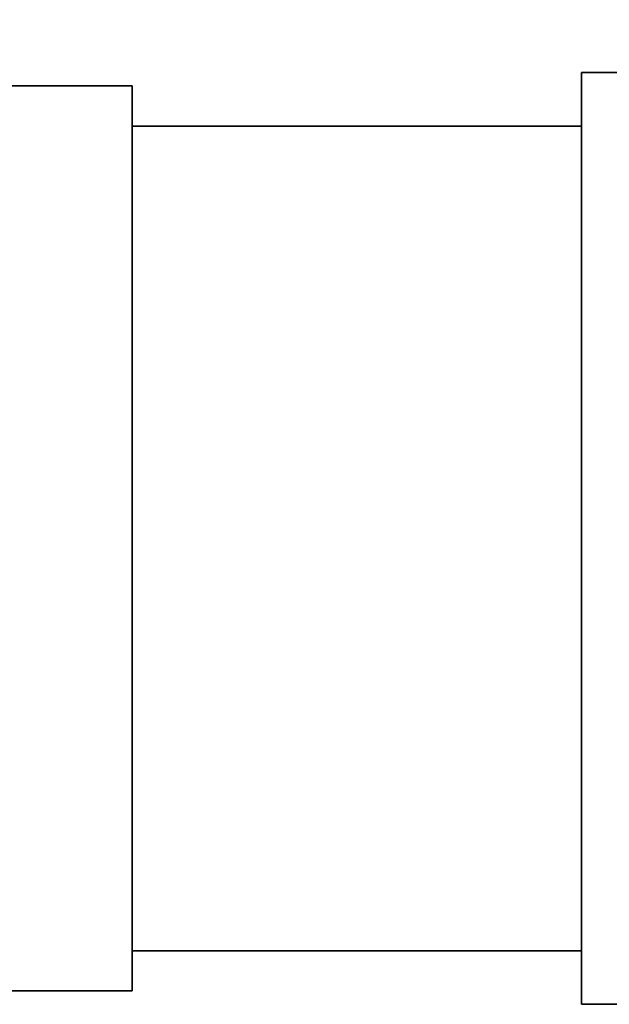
# Model space of a CAD drawing. Header units: millimetres. Extents: x 0 to 1118, y 0 to 864.
# Tile 4 of 96: x 259 to 303, y 67 to 141. Entities that reach past the tile are written whole.
import ezdxf

# ---------------------------------------------------------------- set-up
doc = ezdxf.new("R2010")
doc.units = ezdxf.units.MM
doc.layers.add('ALPHAREV', color=7, linetype='Continuous', lineweight=25)
doc.styles.add('SLDTEXTSTYLE0', font='TXT', dxfattribs={"width": 0.605})
doc.dimstyles.new('SLDDIMSTYLE0', dxfattribs={"dimtxt": 3.175, "dimasz": 4.572, "dimexe": 0, "dimexo": 0.0625, "dimgap": 0.79375, "dimtad": 0, "dimtih": 1, "dimtoh": 1, "dimdec": 0, "dimlfac": 2, "dimrnd": 1e-09, "dimzin": 12, "dimdsep": 46, "dimtxsty": 'SLDTEXTSTYLE0', "dimsah": 1, "dimcen": 0.09, "dimadec": 0, "dimazin": 3, "dimtfac": 1, "dimtofl": 0, "dimtmove": 0, "dimatfit": 3, "dimfxl": 1, "dimfrac": 2, "dimtolj": 1, "dimtzin": 12, "dimarcsym": 0})

# ---------------------------------------------------------------- blocks, each defined once
blk = doc.blocks.new('_D_30')
at = {"layer": 'ALPHAREV'}
for p, q in [((354.18, 177.135), (353.088, 177.135)), ((353.088, 177.135), (353.088, 172.262)), ((365.094, 177.135), (366.185, 177.135)), ((366.185, 177.135), (366.185, 172.262)), ((174.986, 114.245), (174.986, 176.299)), ((537.012, 168), (537.012, 176.299)), ((174.986, 174.699), (343.995, 174.699)), ((537.012, 174.699), (368.003, 174.699)), ((353.088, 172.262), (354.18, 172.262)), ((366.185, 172.262), (365.094, 172.262))]:
    blk.add_line(p, q, dxfattribs=at)
for points in [[(174.986, 174.699), (179.558, 173.937), (179.558, 175.461)], [(537.012, 174.699), (532.44, 175.461), (532.44, 173.937)]]:
    blk.add_solid(points, dxfattribs=at)
at = {"layer": 'ALPHAREV', "char_height": 3.175, "attachment_point": 1, "style": 'SLDTEXTSTYLE0'}
for s, insert in [('724', (344.721, 176.355)), ('28.51', (354.18, 176.355))]:
    blk.add_mtext(s, dxfattribs=dict(at, insert=insert))
blk = doc.blocks.new('_D_31')
at = {"layer": 'ALPHAREV'}
for p, q in [((311.093, 183.387), (310.001, 183.387)), ((310.001, 183.387), (310.001, 178.514)), ((322.007, 183.387), (323.098, 183.387)), ((323.098, 183.387), (323.098, 178.514)), ((88.812, 120.631), (88.812, 182.551)), ((537.012, 168), (537.012, 182.551)), ((88.812, 180.951), (300.908, 180.951)), ((537.012, 180.951), (324.916, 180.951)), ((310.001, 178.514), (311.093, 178.514)), ((323.098, 178.514), (322.007, 178.514))]:
    blk.add_line(p, q, dxfattribs=at)
for points in [[(88.812, 180.951), (93.384, 180.189), (93.384, 181.713)], [(537.012, 180.951), (532.44, 181.713), (532.44, 180.189)]]:
    blk.add_solid(points, dxfattribs=at)
at = {"layer": 'ALPHAREV', "char_height": 3.175, "attachment_point": 1, "style": 'SLDTEXTSTYLE0'}
for s, insert in [('896', (301.634, 182.607)), ('35.29', (311.093, 182.607))]:
    blk.add_mtext(s, dxfattribs=dict(at, insert=insert))

msp = doc.modelspace()

# ---------------------------------------------------------------- linework, layer by layer
at = {"color": 7, "linetype": 'Continuous', "lineweight": 35}
for p, q in [((308.137, 136.781), (301.262, 136.781)), ((301.262, 136.781), (301.262, 67.281)), ((267.762, 135.781), (220.062, 135.781)), ((267.762, 135.781), (267.762, 68.281)), ((301.262, 132.781), (267.762, 132.781)), ((267.762, 71.281), (301.262, 71.281)), ((220.062, 68.281), (267.762, 68.281)), ((301.262, 67.281), (308.137, 67.281))]:
    msp.add_line(p, q, dxfattribs=at)

# ---------------------------------------------------------------- dimensions: what is measured, and where the dimension line sits
at = {"layer": 'ALPHAREV'}
for base, p1, p2, picture, middle in [((537.012, 180.951), (88.812, 119.031), (537.012, 166.4), '_D_31', (312.912, 180.951)), ((174.986, 174.699), (537.012, 166.4), (174.986, 112.645), '_D_30', (355.999, 174.699))]:
    dim = msp.add_linear_dim(base=base, p1=p1, p2=p2, dimstyle='SLDDIMSTYLE0', dxfattribs=at)
    dim.commit()
    dim.dimension.update_dxf_attribs({"geometry": picture, "text_midpoint": middle, "dimtype": 160})

doc.saveas('drawing.dxf')
